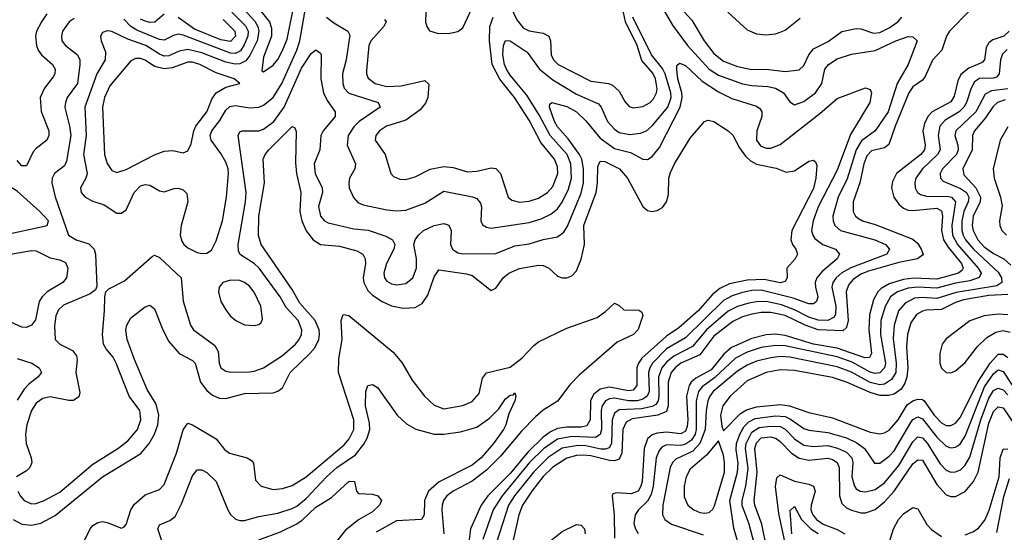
# Model space of a CAD drawing. Header units: inches. Extents: x 501365 to 657855, y 482276 to 547543.
# Tile 36 of 256: x 521781 to 525935, y 503836 to 505999. Entities that reach past the tile are written whole.
import ezdxf

# ---------------------------------------------------------------- set-up
doc = ezdxf.new("R2010")
doc.units = ezdxf.units.IN
doc.header["$MEASUREMENT"] = 0
doc.layers.add('A5520', color=7, linetype='Continuous')

msp = doc.modelspace()

# ---------------------------------------------------------------- linework, layer by layer
at = {"layer": 'A5520', "color": 5}
for points, elevation in [([(523850, 506056.8), (523878.3, 505998.3), (523905.1, 505965.1), (523930, 505952.5), (523990, 505941.9), (524012.8, 505930), (524020.1, 505910), (524023.6, 505850), (524032.7, 505830), (524052.8, 505810), (524190, 505739.4), (524265.5, 505730), (524282.7, 505722.7), (524310, 505697.4), (524334.3, 505654.3), (524353, 505633), (524370, 505627.5), (524410, 505633), (524440.7, 505650), (524455.3, 505664.7), (524467.6, 505690), (524470, 505707.3), (524464, 505750), (524452.7, 505772.7), (524406.3, 505826.3), (524385.5, 505890), (524337.1, 505990), (524311.9, 506110)], 1880), ([(522785.5, 506050), (522835.1, 505990), (522843.8, 505963.8), (522842.7, 505930), (522810, 505840.5), (522802.5, 505782.5), (522810, 505778.4), (522850, 505807.3), (522870, 505831), (522890, 505868.4), (522910, 505916.5), (522939.8, 506070)], 1880), ([(524470, 506087.8), (524535.8, 505975.8), (524598.8, 505890), (524690.1, 505790), (524730, 505764.3), (524830, 505728.3), (524870, 505720.6), (524937.4, 505717.4), (524970.2, 505710), (525004.2, 505690), (525030, 505651.7), (525050, 505640.2), (525090, 505653.4), (525139, 505690), (525165.1, 505730), (525178.5, 505790), (525192.9, 505810), (525230, 505833.5), (525290, 505853.4), (525390, 505869.2), (525477.7, 505910), (525530, 505928.2), (525550, 505926.3), (525567.4, 505910), (525530.1, 505810), (525483.5, 505730), (525444.9, 505610), (525390.1, 505529.9), (525332.7, 505487.3), (525310.8, 505450), (525272.1, 505327.9), (525233.8, 505250), (525211.5, 505170), (525212.6, 505150), (525220.1, 505130), (525244.7, 505110), (525389.2, 505070), (525433.8, 505050), (525451, 505030), (525439, 505010), (525287.7, 504952.3), (525249.2, 504930.8), (525226.3, 504910), (525212.2, 504890), (525207.4, 504870), (525224.5, 504790), (525223.3, 504756.7), (525216.9, 504743.1), (525190.7, 504729.3), (525150, 504731), (525110, 504744.1), (525050, 504774.9), (524995.5, 504795.5), (524930, 504809.1), (524890, 504809), (524857.4, 504802.6), (524810, 504788.6), (524770, 504769.1), (524678.3, 504690), (524620, 504620), (524540.9, 504579.1), (524510, 504553.1), (524490.8, 504530), (524476.1, 504490), (524477.4, 504410), (524474.1, 504390), (524464.8, 504375.2), (524450, 504366.3), (524403.8, 504356.2), (524310, 504353.1), (524290, 504339.1), (524280.5, 504310), (524277.4, 504210), (524267.4, 504192.6), (524253.1, 504186.9), (524232.7, 504187.3), (524170, 504200.4), (524137.7, 504202.3), (524070, 504190.4), (524010, 504151.8), (523950, 504091.5), (523868.5, 503990), (523843.5, 503950), (523793.2, 503793.2)], 1860), ([(522724.7, 506044.7), (522772.6, 505992.6), (522786.2, 505970), (522790.5, 505950), (522782.5, 505910), (522752.4, 505847.6), (522734.8, 505825.2), (522710, 505812.3), (522690, 505810.8), (522650, 505819), (522550, 505859.2), (522490, 505873.1), (522453.4, 505866.6), (522410, 505846.1), (522390, 505845.1), (522370, 505852.9), (522313.3, 505890), (522236.5, 505916.5), (522170, 505948.4), (522150, 505952.2), (522130, 505944.2), (522122.2, 505930), (522124.6, 505910), (522143, 505863), (522142, 505830), (522105.7, 505770), (522055.4, 505630), (522061.6, 505510), (522050.1, 505430), (522065.9, 505350), (522060.1, 505330), (522037.8, 505290), (522040.2, 505270), (522057.2, 505250), (522090, 505233.1), (522137.5, 505217.5), (522190, 505183.1), (522210, 505182.6), (522230, 505197), (522264.1, 505270), (522290, 505298), (522310, 505303.8), (522330, 505300.2), (522370, 505276.5), (522390, 505272), (522432.7, 505287.3), (522450, 505288.3), (522470, 505281.6), (522485.9, 505265.9), (522490.8, 505230.8), (522461.9, 505130), (522458.4, 505090), (522464.8, 505064.8), (522473.4, 505050), (522490, 505035.6), (522530, 505016.8), (522550, 505011.9), (522570, 505013.2), (522590, 505026.5), (522610, 505065.3), (522636.4, 505150), (522653.6, 505250), (522661.6, 505350), (522660.1, 505370), (522650, 505398.2), (522630, 505434.2), (522589, 505490), (522585, 505510), (522591.4, 505530), (522625.8, 505574.2), (522650, 505616.6), (522667.8, 505632.2), (522690, 505637.5), (522752.4, 505627.6), (522790, 505629.6), (522810, 505638.2), (522850, 505670.7), (522886.7, 505730), (522949.6, 505870.4), (522962.2, 505910), (522990, 506062.9)], 1860), ([(522676.1, 506030), (522733.1, 505973.1), (522744.5, 505950), (522743.4, 505930), (522727.7, 505892.3), (522712.5, 505867.5), (522700, 505860), (522690, 505856), (522670, 505857.6), (522470, 505933.7), (522450, 505937.5), (522430, 505932.4), (522390, 505912.2), (522370, 505915.2), (522274.8, 505954.8), (522249.6, 505969.6), (522220.5, 506000.5)], 1840), ([(523494.2, 506030), (523493.4, 505990), (523498.1, 505970), (523510, 505952.2), (523541.6, 505941.6), (523590, 505940.5), (523630, 505948.5), (523650, 505965), (523690, 506048.7)], 1920), ([(525790, 506037.1), (525704.2, 505950), (525691.6, 505930), (525671.8, 505870), (525632.5, 505827.5), (525601.4, 505758.6), (525590, 505744.2), (525550, 505716.1), (525532.2, 505690), (525475, 505550), (525448.4, 505471.6), (525430, 505458.7), (525375.1, 505444.9), (525355.1, 505424.9), (525342.9, 505390), (525326.4, 505310), (525297.5, 505230), (525297.5, 505190), (525307.4, 505170), (525319.7, 505159.7), (525336.5, 505150), (525390, 505134.6), (525550, 505073.4), (525570, 505053.9), (525584.8, 505030), (525592.9, 505010), (525590, 505005.3), (525568.8, 504990), (525490, 504974.8), (525361.6, 504938.4), (525330, 504925.3), (525297.2, 504902.8), (525278.9, 504881.1), (525268.3, 504851.7), (525276.2, 504730), (525270, 504699.5), (525254.1, 504685.9), (525150, 504690.9), (525094.5, 504710), (525010, 504750.4), (524950, 504763.8), (524910, 504763.2), (524870, 504756.2), (524830, 504744.6), (524790, 504725.9), (524710, 504664.1), (524650, 504585.1), (524570.6, 504549.4), (524545.9, 504530), (524530, 504510.3), (524516.3, 504470), (524517.4, 504370), (524510, 504346.1), (524474, 504330), (524365.1, 504314.9), (524339.3, 504300.7), (524325, 504270), (524320.8, 504170), (524310, 504144.4), (524290, 504136.9), (524270, 504138.2), (524190, 504157.9), (524159, 504161), (524130, 504159.4), (524090, 504148.5), (524030, 504110.2), (523990, 504071.6), (523941.1, 504010), (523901.9, 503950), (523886.5, 503910), (523859.7, 503790)], 1880), ([(524568.4, 506048.4), (524617.4, 505997.4), (524669.3, 505910), (524710, 505856.7), (524750, 505823.3), (524810, 505801.1), (524870, 505789), (524930, 505790.8), (525010, 505780.5), (525070, 505787.3), (525090, 505805.4), (525111, 505850), (525130, 505876.4), (525192.7, 505907.3), (525250, 505949.1), (525310, 505961.9), (525330, 505960.8), (525382.7, 505942.7), (525410, 505945.2), (525450, 505965.1), (525485.8, 505990), (525503.3, 506010)], 1880), ([(524768.9, 506030), (524850, 505956.7), (524890, 505939.7), (524930, 505935.5), (524970, 505939.1), (524990, 505945.7), (525010, 505954.8), (525074.1, 506005.9)], 1920), ([(522010, 506003.6), (521990, 505989.9), (521962, 505950), (521956.8, 505930), (521959, 505910), (521974.7, 505890), (522025.1, 505850), (522034.4, 505830), (522034.6, 505810), (522025, 505730), (521981.7, 505670), (521973.5, 505650), (521971.7, 505628.3), (521991.4, 505550), (521996.7, 505510), (521977.6, 505402.4), (521970, 505382.9), (521927.9, 505350), (521918, 505330), (521916.6, 505310), (521930.9, 505250.9), (521986.4, 505090), (522019.1, 505070), (522073, 505053), (522095, 505030), (522100.6, 505010), (522106.8, 504873.2), (522100.6, 504859.4), (522078.4, 504841.6), (521965.5, 504794.5), (521944.9, 504775.1), (521932.6, 504750), (521927.5, 504707.5), (521931.1, 504650), (521950.3, 504630), (522003.2, 504603.2), (522020.7, 504580.8), (522023.7, 504563.7), (522017.5, 504510), (522034.4, 504425.6), (522030, 504408), (522007.8, 504392.2), (521987.8, 504392.2), (521910, 504407.2), (521879.1, 504400.9), (521850, 504380.6), (521830.1, 504350), (521811.5, 504290), (521804.7, 504250), (521808.2, 504210), (521829.6, 504150), (521831.7, 504130), (521823.2, 504110), (521810, 504095.5), (521767.7, 504070)], 1840), ([(521895.8, 506024.2), (521872.1, 505990), (521851.1, 505950), (521847.5, 505930), (521851, 505890), (521858.9, 505870), (521873.3, 505850), (521919, 505810), (521930.1, 505790), (521928.6, 505770), (521922.4, 505757.7), (521886, 505710), (521867.4, 505670), (521870.9, 505610.9), (521903.7, 505530), (521904.3, 505510), (521895.8, 505490), (521850, 505455.6), (521838.3, 505441.7), (521810, 505381.6), (521790, 505382.3), (521770, 505404.1)], 1820), ([(522390, 506022.1), (522351.4, 505988.6), (522330, 505987.1), (522310, 505992.4), (522290, 506001.5)], 1820), ([(522639.3, 505999.3), (522688.3, 505950), (522690.9, 505930), (522670, 505907), (522630, 505913.4), (522518.9, 505958.9), (522450, 506008.7)], 1820), ([(523075.2, 506010), (523105.6, 505985.6), (523165.2, 505950), (523174.1, 505934.1), (523158.5, 505830), (523142.8, 505770), (523143.7, 505730), (523149.6, 505710), (523170, 505688.7), (523294, 505650), (523301.8, 505630), (523213.1, 505570), (523190, 505546.5), (523166.5, 505510), (523163.1, 505470), (523198.2, 505390), (523194.5, 505370), (523171.8, 505330), (523169, 505311), (523171.6, 505290), (523189.1, 505249.1), (523207.8, 505227.8), (523230, 505217.2), (523330, 505196.2), (523370, 505192.5), (523410, 505195.7), (523490, 505224.8), (523570, 505275.6), (523691.5, 505251.5), (523710, 505244.1), (523724.6, 505224.6), (523728.9, 505208.9), (523727.2, 505150), (523733.4, 505133.4), (523750, 505123.2), (523770, 505119.8), (523930, 505142.7), (523981.4, 505158.6), (524022.3, 505177.7), (524050, 505200.7), (524070, 505228.8), (524096.2, 505283.8), (524109.4, 505330.6), (524105.9, 505390), (524090.2, 505430), (524019, 505510), (523974.3, 505594.3), (523920.9, 505680.9), (523850, 505765.4), (523835.3, 505790), (523826.5, 505810), (523819.4, 505850), (523821.7, 505890), (523830, 505911), (523850, 505909.5), (523922.1, 505862.1), (523974.3, 505790), (524030, 505745.6), (524130, 505684), (524223.3, 505643.3), (524234.1, 505630), (524261.3, 505570), (524290, 505537), (524310, 505522.9), (524354.8, 505514.8), (524399.8, 505520.2), (524425.3, 505530), (524450, 505551.3), (524515.9, 505630), (524529.7, 505670), (524528.7, 505690), (524504.7, 505770), (524493.4, 505793.4), (524446.9, 505850), (524368.2, 506010)], 1860), ([(523319.4, 505999.4), (523327.1, 505990), (523316.6, 505970), (523262.8, 505910), (523253.8, 505890), (523244.6, 505784.6), (523244.4, 505770), (523251.5, 505751.5), (523281.2, 505730), (523330, 505717.5), (523390, 505719.9), (523490, 505743), (523507.2, 505727.2), (523502.6, 505670), (523493.3, 505646.7), (523470, 505619), (523410, 505575.3), (523328.3, 505550), (523299, 505530), (523283.7, 505510), (523281, 505490), (523322.3, 505430), (523347.3, 505350), (523357.7, 505337.7), (523385.3, 505325.3), (523410, 505324.3), (523450, 505335.5), (523512.1, 505367.9), (523570, 505379.4), (523610, 505375.2), (523670, 505357.3), (523710, 505360.1), (523770, 505373.9), (523790, 505370.9), (523810.1, 505350.1), (523841.4, 505250), (523856.9, 505236.9), (523890, 505228.6), (523930, 505232.5), (523970, 505245.2), (524008.4, 505270), (524030, 505294.6), (524051.3, 505350), (524050, 505378.7), (524037.9, 505410), (523980.2, 505480.2), (523930, 505574.5), (523868.1, 505670), (523807.3, 505747.3), (523774.2, 505810), (523762.5, 505910), (523764.6, 505970), (523778.1, 506010)], 1880), ([(525955.2, 505950), (525933, 505930), (525886.6, 505913.4), (525870, 505901.3), (525859, 505881), (525851.3, 505830), (525841.9, 505818.1), (525785.1, 505794.8), (525751.9, 505768.1), (525738.6, 505741.4), (525724.1, 505675.9), (525710, 505652.9), (525631.2, 505610), (525612.8, 505590), (525598.7, 505561.3), (525591.9, 505530), (525601.5, 505470), (525598.2, 505450), (525583.7, 505430), (525480.6, 505350), (525463.8, 505316.2), (525459.6, 505290), (525469.6, 505250), (525490, 505220.4), (525510, 505203.7), (525530, 505195.4), (525550, 505193.3), (525650, 505203.5), (525670, 505191.8), (525673.9, 505170), (525670.5, 505110), (525679.4, 505070), (525698.9, 505038.9), (525755.2, 504970), (525761.7, 504950), (525757.4, 504942.6), (525742.7, 504930), (525650, 504903.9), (525551.7, 504908.3), (525510, 504902.2), (525450, 504883.7), (525416, 504864), (525402.3, 504850), (525382.8, 504817.2), (525366.5, 504753.5), (525363.1, 504690), (525375.2, 504590), (525366.9, 504573.1), (525347.4, 504572.6), (525230, 504613.2), (525130, 504630.3), (525010, 504665.7), (524970, 504671.8), (524930, 504669), (524870, 504654), (524784.6, 504615.4), (524751.9, 504588.1), (524698.5, 504521.5), (524633.5, 504486.5), (524614.6, 504470), (524605.2, 504454.8), (524594.4, 504410), (524600, 504310), (524597.6, 504282.4), (524590, 504263), (524570, 504252), (524510, 504258.1), (524470, 504254.8), (524450, 504246.9), (524429.1, 504230), (524415.7, 504190), (524407.6, 504050), (524402.2, 504030), (524390.1, 504010), (524361.4, 503998.6), (524297.3, 504002.7), (524282.7, 503997.3), (524280.2, 503990), (524289.7, 503910), (524290.8, 503810.8)], 1920), ([(521772.6, 504010), (521782.5, 503990), (521800.2, 503970), (521830, 503956.1), (521850, 503957), (521884.4, 503970), (521950, 504005.5), (522090, 504123.9), (522195, 504190), (522237.7, 504222.3), (522277.3, 504270), (522292.5, 504310), (522287.6, 504350), (522243.2, 504410), (522188.3, 504550), (522175, 504575), (522145, 504610), (522133.9, 504630), (522129.9, 504670), (522139.2, 504770), (522139.7, 504830), (522143.7, 504850), (522157.1, 504862.9), (522223.1, 504896.9), (522340.3, 504999.7), (522350, 505004.6), (522370, 504995.8), (522462.6, 504910), (522470.6, 504810.6), (522501.6, 504710), (522514.6, 504690), (522604.7, 504624.7), (522618.5, 504598.5), (522623, 504550), (522630, 504530.4), (522650, 504515.6), (522671.4, 504511.4), (522750, 504512.8), (522770, 504515.4), (522809.7, 504530), (522890, 504582.3), (522944.2, 504630), (522959.4, 504650), (522969.4, 504670), (522971.7, 504690), (522955.2, 504730), (522905, 504785), (522879.7, 504830), (522790.9, 504950.9), (522770, 504970.4), (522720.4, 505000.4), (522709.2, 505010), (522703.6, 505023.6), (522702.1, 505050), (522733.9, 505230), (522736.5, 505270), (522702.2, 505510), (522710, 505525.7), (522719.3, 505530), (522789.6, 505529.6), (522810, 505536.9), (522852.7, 505570), (522897.4, 505630), (522970, 505794.3), (523010, 505855.9), (523030, 505871.4), (523050, 505857.6), (523053, 505850), (523051, 505750), (523062.6, 505690), (523078, 505658), (523111.9, 505610), (523111.8, 505590), (523061.9, 505530), (523052, 505510), (523047.5, 505450), (523023.6, 505390), (523028.1, 505350), (523056.6, 505290), (523057.8, 505270), (523042.2, 505210), (523049.6, 505170), (523066.5, 505150), (523082.3, 505142.3), (523190, 505116.8), (523251.2, 505111.2), (523325.9, 505085.9), (523353.8, 505070), (523363.5, 505050), (523359.1, 505030), (523328, 504970), (523317.8, 504930), (523320.5, 504910), (523330, 504895.9), (523350, 504884), (523370, 504879.8), (523410, 504885.7), (523439.3, 504910), (523454.9, 504950), (523454.6, 504990), (523444, 505050), (523448.9, 505070), (523462.9, 505090), (523485, 505110), (523530, 505130.7), (523570, 505138.5), (523592.2, 505132.2), (523600.9, 505110), (523598.1, 505050), (523606.9, 505030), (523630, 505015), (523651.4, 505011.4), (523790, 505012.3), (523870, 505045), (523930, 505052.8), (523990, 505071), (524050, 505082.4), (524077.2, 505102.8), (524092.8, 505127.2), (524150, 505266.4), (524159.5, 505310), (524160.1, 505370), (524153.1, 505410), (524143.3, 505430), (524095.5, 505495.5), (524050, 505546.4), (524036.9, 505570), (524016.1, 505630), (524017.7, 505642.3), (524026.6, 505650), (524090, 505632.5), (524130, 505609.6), (524170, 505572.5), (524230, 505499.2), (524290, 505454.7), (524358.4, 505438.4), (524410, 505410.1), (524430, 505408.4), (524450, 505421.8), (524480, 505460), (524567, 505630), (524576.5, 505670), (524575.1, 505690), (524558.3, 505750), (524553.2, 505786.8), (524554.2, 505805.8), (524565, 505815), (524590, 505805.8), (524660, 505740), (524730, 505694.2), (524786.2, 505666.2), (524890, 505634.5), (524904.3, 505624.3), (524912.8, 505610), (524912.3, 505590), (524891, 505530), (524889.2, 505490), (524906.5, 505466.5), (524930, 505457.1), (524950, 505457.2), (524990, 505472.7), (525157.5, 505602.5), (525230, 505666), (525350, 505711.4), (525370, 505704.9), (525375.5, 505690), (525368, 505650), (525285.8, 505514.2), (525230, 505364.1), (525150, 505209.9), (525128.2, 505150), (525122, 505110), (525126.7, 505090), (525135.6, 505075.6), (525170, 505050.6), (525223.1, 505030), (525240.2, 505010), (525229.4, 504990), (525165.2, 504934.8), (525144.2, 504910), (525137.8, 504890), (525138.5, 504870), (525147.8, 504830), (525142.7, 504810), (525136.3, 504803.7), (525130, 504799.9), (525110, 504800.6), (525044.3, 504824.3), (524910, 504857.2), (524870, 504855.6), (524830, 504847.1), (524786.5, 504833.5), (524750, 504814.5), (524590, 504656.3), (524510.6, 504609.4), (524450.6, 504550), (524439, 504530), (524434.2, 504510), (524436.6, 504430), (524428.6, 504410), (524410, 504397.5), (524387, 504390), (524350, 504390.2), (524290, 504401.2), (524270, 504399), (524252.3, 504390), (524238.4, 504370), (524233.9, 504350), (524235.8, 504270), (524230, 504247.9), (524210, 504236.1), (524110, 504240.7), (524050, 504228.8), (523991.4, 504188.6), (523932.3, 504130), (523817.2, 503990), (523779.2, 503930), (523734.8, 503805.2)], 1840), ([(525947.4, 505872.5), (525927.1, 505852.9), (525919, 505830), (525913.1, 505770), (525903, 505757), (525888.4, 505751.6), (525830, 505751.2), (525810, 505736.9), (525794.9, 505710), (525776.4, 505650), (525764.8, 505630), (525745.1, 505610), (525685.1, 505574.9), (525663.3, 505550), (525655.6, 505510), (525664.8, 505450), (525653.9, 505430), (525590.5, 505370), (525562.7, 505330), (525557.4, 505310), (525559, 505290), (525568.9, 505270), (525581.4, 505261.4), (525613, 505253), (525694.5, 505254.5), (525712.3, 505250), (525729.3, 505230), (525713.3, 505130), (525716.5, 505090), (525738.5, 505050), (525825.5, 504950), (525837.6, 504930), (525829.1, 504910.9), (525790, 504897), (525730, 504887.3), (525650, 504865.5), (525570, 504870.4), (525530, 504865.4), (525484.4, 504850), (525455.5, 504830), (525432, 504788), (525414.7, 504730), (525413.1, 504670), (525434.3, 504550), (525430, 504529.4), (525410, 504508.8), (525390, 504506.1), (525370, 504511.2), (525293.2, 504553.2), (525230, 504577), (525010, 504622.3), (524970, 504623.8), (524910, 504615.2), (524850, 504596.3), (524800.9, 504570), (524712.7, 504487.3), (524660.2, 504450), (524645.4, 504430), (524634.8, 504390), (524635.6, 504270), (524630.4, 504249.6), (524615.1, 504224.9), (524590, 504207.1), (524570, 504202.8), (524510, 504204.9), (524490, 504194.8), (524478.9, 504181.1), (524466.8, 504150), (524454.2, 504030), (524444.9, 503995.1), (524430, 503966.6), (524391.9, 503930), (524378.1, 503910), (524372.8, 503872.9), (524378.6, 503850), (524390.9, 503830.9)], 1940), ([(525950, 505706.5), (525880.9, 505699.1), (525855.2, 505684.8), (525814.6, 505610), (525731.4, 505530), (525725.9, 505510), (525739.2, 505470), (525740.9, 505450), (525733.3, 505430), (525674.9, 505370), (525665.2, 505350), (525665.4, 505330), (525677.3, 505317.3), (525750, 505286.5), (525775.4, 505270), (525785.9, 505250), (525783.4, 505230), (525764.7, 505190), (525755.7, 505150), (525756.6, 505110), (525762.1, 505090), (525772, 505070), (525804.7, 505030), (525910, 504933.9), (525923.4, 504910), (525924.4, 504890), (525904, 504876), (525731.7, 504848.3), (525650, 504822.4), (525590, 504826.9), (525556.8, 504823.2), (525516.6, 504803.4), (525489.4, 504770), (525470.1, 504709.9), (525467, 504653), (525479.7, 504550), (525477.1, 504510), (525459.9, 504480.1), (525430, 504460.6), (525410, 504457.9), (525370, 504467.9), (525290, 504511.3), (525230, 504534.7), (525030, 504574.8), (524990, 504577.3), (524950, 504572.7), (524890, 504557.4), (524850, 504541.6), (524810, 504515.6), (524706.6, 504430), (524692.1, 504410), (524684.6, 504390), (524677.4, 504350), (524672.8, 504270), (524650.8, 504210), (524621.3, 504178.7), (524550, 504145), (524534.6, 504130), (524525.6, 504110), (524494.4, 503950), (524492.8, 503910), (524503.5, 503890), (524530.8, 503870.8), (524664.9, 503824.9)], 1960), ([(525939.1, 505660.9), (525906.9, 505650), (525887.8, 505632.2), (525855.4, 505584.6), (525809.7, 505530), (525801.8, 505510), (525799.8, 505450), (525760.4, 505370), (525764.3, 505344.3), (525814.6, 505290), (525835.1, 505250), (525834, 505230), (525803.9, 505170), (525800.4, 505130), (525803.5, 505110), (525823.5, 505070), (525850, 505040.3), (525890, 505011.8), (525933.4, 504990), (525962.4, 504962.4)], 1980), ([(521753.1, 503890), (521789.2, 503870), (521830, 503866.4), (521870, 503874.7), (521930, 503906.6), (522130, 504069.7), (522291.4, 504168.6), (522326.7, 504210), (522349.9, 504250), (522364.1, 504290), (522367.3, 504330), (522356.7, 504376.7), (522318.7, 504438.7), (522264.6, 504564.6), (522234.4, 504650), (522228, 504690), (522232.9, 504710), (522250, 504740.7), (522310, 504786.7), (522330, 504794.3), (522350, 504779.3), (522384.3, 504690), (522410, 504640.5), (522453.7, 504590), (522510, 504560.5), (522521.7, 504550), (522543.4, 504470), (522570, 504434.8), (522594.1, 504414.1), (522622.1, 504402.1), (522650, 504401), (522730, 504421.5), (522850, 504425), (522870, 504431), (522890, 504444.9), (522921.8, 504510), (523005.4, 504590), (523025.4, 504614.6), (523042.7, 504650), (523045.8, 504670), (523044.1, 504690), (523027.1, 504730), (522962.3, 504802.3), (522930, 504859.9), (522799.7, 505050), (522788.4, 505088.4), (522789.6, 505170), (522813.9, 505310), (522808.5, 505410), (522816.8, 505430), (522832, 505450), (522930, 505548.5), (522942, 505542), (522947.8, 505527.7), (522944.5, 505395.5), (522949, 505350), (522967.1, 505270), (522962.6, 505190), (522971.1, 505150), (522990, 505107.6), (523019.3, 505070), (523050, 505050.9), (523130, 505042.7), (523203.3, 505023.3), (523228, 505010), (523238.4, 504990), (523239.6, 504970), (523230.1, 504910), (523232.3, 504890), (523250, 504856.1), (523270, 504835.9), (523310, 504809.7), (523350, 504791.9), (523398.5, 504781.5), (523450, 504784.8), (523478.5, 504801.5), (523502.8, 504837.2), (523530, 504913.4), (523550, 504942.9), (523666.4, 504926.4), (523690, 504919), (523770, 504855.6), (523790, 504866.3), (523821.2, 504910), (523844.5, 504930), (523890, 504948.5), (523970, 504962.5), (523990, 504961.5), (524012.1, 504952.1), (524050, 504917.2), (524069.5, 504909.5), (524090, 504909.4), (524110, 504918.2), (524130, 504939.6), (524150, 504988.5), (524163.8, 505050), (524161.3, 505130), (524212.5, 505270), (524219.4, 505310), (524220.9, 505379.1), (524230, 505402.6), (524250, 505400.7), (524312.1, 505370), (524345.2, 505330), (524410, 505211), (524430, 505193.2), (524450, 505189.4), (524470, 505194), (524492.9, 505207.1), (524510.6, 505230), (524518.7, 505261.3), (524520.4, 505330), (524526.2, 505353.8), (524543.7, 505390), (524610, 505499.6), (524670, 505568.8), (524685.6, 505574.4), (524710, 505569.1), (524770.3, 505530), (524790, 505511.7), (524818.5, 505458.5), (524843.4, 505423.4), (524863.8, 505403.8), (524890, 505389.6), (524973.1, 505373.1), (525015.5, 505355.5), (525050, 505361.8), (525110, 505402), (525130, 505406), (525138.5, 505398.5), (525144.2, 505384.2), (525140.1, 505330), (525130, 505286.8), (525039.1, 505110), (525034.8, 505070), (525041.9, 505050), (525056.3, 505030), (525062.1, 505010), (525052.6, 504990), (525017.7, 504950), (525018.4, 504910), (525010, 504894.8), (524990, 504888.7), (524922.7, 504902.7), (524850, 504900.2), (524775.1, 504884.9), (524735.1, 504864.9), (524702.6, 504837.4), (524643.6, 504770), (524561.5, 504698.5), (524510, 504663.3), (524406.1, 504570), (524391.9, 504550), (524384.9, 504530), (524385, 504455), (524370, 504436.1), (524350, 504432.6), (524270, 504448.1), (524230, 504440.2), (524202.6, 504417.4), (524189.1, 504390.9), (524187.4, 504310), (524174.3, 504285.6), (524150, 504279.4), (524090, 504279.5), (524050, 504273.4), (524020.3, 504259.7), (523990, 504237.7), (523925.5, 504174.5), (523850, 504084.3), (523756.7, 503990), (523728.1, 503950), (523683.6, 503850), (523660.5, 503670)], 1820), ([(525950, 505546.4), (525917.7, 505490), (525888.6, 505370), (525893.2, 505330), (525919.2, 505250), (525926.2, 505213.8), (525914.6, 505150), (525915.9, 505130), (525925.2, 505110), (525944.6, 505090)], 2020), ([(521490, 504965.5), (521830, 505025.6), (521850, 505022.9), (521910, 504993.8), (521950, 504985.4), (521974.4, 504974.4), (521983.4, 504950), (521978.4, 504910), (521962.7, 504890), (521896.6, 504850), (521875.2, 504830), (521863.6, 504810), (521847.2, 504732.8), (521830.3, 504709.7), (521810, 504700.3), (521790, 504701), (521710, 504738.3)], 1820), ([(525950, 504839.1), (525870, 504835.6), (525763.8, 504816.2), (525730, 504806.1), (525670, 504776.5), (525607, 504773), (525590, 504769.5), (525564.5, 504755.5), (525540.5, 504719.5), (525526.3, 504670), (525522.2, 504617.8), (525528.1, 504530), (525523.5, 504490), (525515, 504465), (525499.6, 504440.4), (525470, 504419), (525446.9, 504413.1), (525410, 504413.1), (525370, 504425.2), (525270.1, 504469.9), (525210, 504489), (525050, 504518.9), (524990, 504521.8), (524930, 504509.9), (524850, 504474.6), (524778.1, 504410), (524748.3, 504370), (524738.4, 504330), (524743.1, 504283.1), (524750, 504264), (524822.4, 504337.6), (524847.2, 504352.8), (524890, 504364.8), (524990, 504374.5), (525028.9, 504368.9), (525110, 504341.2), (525210, 504318.6), (525370, 504258.9), (525410, 504251.5), (525430, 504255.6), (525450, 504267.5), (525488, 504310), (525526, 504374), (525549, 504391), (525570, 504397.9), (525590, 504395.6), (525596.9, 504390), (525639.3, 504330), (525670, 504297.3), (525690, 504286.7), (525710, 504286), (525730, 504297.1), (525750, 504321.8), (525823.7, 504470), (525875.2, 504550), (525910, 504587), (525930, 504588.2), (525950, 504574.1)], 1980), ([(522049, 503790), (522077.5, 503850), (522090, 503864.6), (522110, 503877.4), (522130, 503880.8), (522150, 503877.2), (522210, 503852.7), (522221.1, 503858.9), (522230, 503868.2), (522249.9, 503930), (522265.4, 503954.6), (522310, 503994), (522370, 504017), (522390, 504037.2), (522442.8, 504170), (522470, 504268.1), (522490, 504296.3), (522510, 504289.5), (522609.2, 504230), (522645.5, 504185.5), (522666.3, 504170), (522740.5, 504150), (522758.8, 504138.8), (522767.1, 504127.1), (522775.2, 504055.2), (522799.5, 504030), (522850, 504017), (522890, 504020.6), (522930, 504033.5), (522990, 504070.5), (523150, 504205.6), (523170.3, 504230), (523190.3, 504270), (523190, 504311), (523125.8, 504510), (523128, 504568), (523142, 504650), (523137.5, 504730), (523145.7, 504754.3), (523170, 504750.2), (523356.5, 504596.5), (523393, 504553), (523437.2, 504477.2), (523489.3, 504410), (523530, 504372.9), (523570, 504357.1), (523650, 504370.8), (523690, 504387.6), (523718.9, 504421.1), (523733.1, 504486.9), (523750.6, 504509.4), (523850, 504533.4), (523899.8, 504570), (523950, 504623.9), (523970, 504639.2), (524090, 504697.6), (524217.4, 504742.6), (524253.1, 504766.9), (524290, 504803), (524310, 504793), (524330, 504774.9), (524393.8, 504773.8), (524405.2, 504765.2), (524410.3, 504750.3), (524390, 504691.8), (524370.1, 504670), (524302.3, 504637.7), (524141, 504499), (524102.3, 504457.7), (524050.1, 504389.9), (523989.1, 504350.9), (523956.6, 504323.4), (523897.9, 504262.1), (523810, 504157.6), (523750, 504097.8), (523690, 504052.2), (523610, 504009.2), (523583.4, 503990), (523569.7, 503970), (523563.5, 503950), (523561.5, 503930), (523570.1, 503829.9)], 1780), ([(525950, 504753), (525910, 504756.1), (525850, 504749.6), (525790, 504727.8), (525690, 504652.7), (525673.6, 504630), (525663.9, 504590), (525663.6, 504550), (525670, 504528.3), (525690, 504510.2), (525710, 504508.4), (525730, 504516.8), (525770, 504552.3), (525821, 504619), (525861.5, 504658.5), (525899.6, 504680.4), (525930, 504687), (525959.8, 504679.8)], 2020), ([(521770, 504569.3), (521832, 504550), (521863.5, 504530), (521872.3, 504510), (521858, 504490), (521819, 504461), (521799.6, 504440.4), (521770, 504393)], 1820), ([(524812.5, 503790), (524793.9, 503853.9), (524777.1, 503970), (524810.2, 504090), (524811.8, 504128.2), (524804.2, 504184.2), (524805.3, 504210), (524818.9, 504250), (524838.2, 504281.8), (524857.7, 504302.3), (524883.6, 504316.4), (524970, 504326.9), (525010, 504324.6), (525033.6, 504313.6), (525090, 504274.5), (525110, 504266.5), (525190, 504257.4), (525270, 504234.4), (525313.3, 504213.3), (525346, 504190), (525388, 504128), (525410, 504128.2), (525450, 504157.3), (525470, 504179.1), (525540.6, 504299.4), (525550, 504312.5), (525570, 504323.8), (525590, 504314.3), (525650, 504237.4), (525690, 504199.4), (525710, 504192.1), (525730, 504194.8), (525738.7, 504201.3), (525750, 504210.7), (525770, 504242), (525851.9, 504450), (525890, 504504.2), (525910, 504521), (525930, 504515.1), (526030, 504363)], 1960), ([(522390.4, 503770), (522364, 503850), (522370, 503868), (522414.9, 503885.1), (522437.2, 503902.8), (522464.1, 503955.9), (522510, 504074), (522530, 504099.5), (522550, 504099.6), (522570, 504087.7), (522610.1, 504050.1), (522659.1, 503930), (522670.6, 503910.6), (522690.8, 503890.8), (522710, 503885), (522730, 503885.6), (522790, 503902.9), (522870, 503916.3), (522930, 503936.3), (522950, 503946.4), (522990, 503979), (523075.5, 504070), (523119.5, 504110), (523197.7, 504162.3), (523232.8, 504207.2), (523247.3, 504232.7), (523257.9, 504270), (523257.1, 504297.1), (523239.5, 504370), (523241.5, 504430), (523250, 504455.3), (523270, 504458.9), (523290, 504447.2), (523373.8, 504330), (523413.4, 504293.4), (523451.6, 504271.6), (523530, 504250.6), (523570, 504250.6), (523640.3, 504259.7), (523710, 504279.8), (523762.7, 504317.3), (523802.5, 504357.5), (523830, 504399.6), (523850, 504414.9), (523863.7, 504416.3), (523870, 504424.7), (523874.4, 504410), (523870.3, 504390), (523844.4, 504335.6), (523831.7, 504290), (523821.5, 504270), (523779.8, 504210), (523728.5, 504150), (523690, 504118.9), (523551.2, 504048.8), (523505.6, 504010), (523488.6, 503970), (523487.9, 503910), (523475.6, 503890), (523370, 503883.6), (523284.2, 503835.8)], 1760), ([(524879.9, 503790), (524858.9, 503870), (524829.6, 503949.6), (524828.7, 503970), (524844.1, 504030), (524854.2, 504105.8), (524842.7, 504190), (524845.4, 504210), (524870, 504258.7), (524901.3, 504278.7), (524950, 504284.4), (524990, 504281.9), (525010, 504271.6), (525050, 504229.7), (525090, 504203.4), (525130, 504197.3), (525190, 504201.7), (525231, 504191), (525270, 504173.7), (525292.4, 504150), (525296.4, 504130), (525291.6, 504070), (525302.6, 504030), (525310, 504019.4), (525326.5, 504010), (525350, 504006.7), (525390, 504016.8), (525430, 504045), (525490, 504117.8), (525550, 504217.5), (525570, 504239.4), (525590, 504234.1), (525610, 504211.7), (525664.8, 504124.8), (525690, 504098.3), (525710, 504090.1), (525729.4, 504090.6), (525750, 504100.1), (525770, 504118.9), (525790, 504153), (525836.6, 504310), (525870, 504402.3), (525890, 504434.1), (525910, 504443.6), (525930, 504436.4), (525950, 504415.3)], 1940), ([(524933.7, 503766.3), (524912.7, 503870), (524882.1, 503950), (524880.1, 503970), (524892.5, 504090), (524882.4, 504190), (524890, 504213.8), (524910, 504234.1), (524950, 504239), (524972.2, 504232.2), (524990, 504219.4), (525036.7, 504170), (525070, 504148.7), (525110, 504140.8), (525190, 504148.4), (525210, 504143.2), (525230, 504130.5), (525238.1, 504110), (525239.6, 503990), (525250, 503958), (525270, 503939), (525290, 503929), (525330, 503918.3), (525350, 503918), (525390, 503931.7), (525430, 503965.1), (525470.2, 504010), (525550, 504124.8), (525570, 504142), (525590, 504139.6), (525650, 504038), (525690, 503994.2), (525710, 503986.6), (525730, 503986.7), (525770, 504007.6), (525805.2, 504050), (525824.9, 504090), (525870, 504296.8), (525890, 504346.3), (525910, 504365.4), (525930, 504360.7), (525991.9, 504270)], 1920), ([(525770, 503824.6), (525802.3, 503837.7), (525826, 503854), (525852.6, 503887.4), (525871.3, 503928.7), (525913.2, 504070), (525918.5, 504150), (525930, 504186.8), (525950, 504188.3)], 1880), ([(525018.8, 503750), (524984.6, 503915.4), (524969.6, 504029.6), (524974.8, 504065.2), (524990, 504078.9), (525050, 504051.5), (525110, 504038.8), (525130.1, 504030.1), (525137, 504010), (525119.7, 503950), (525119.5, 503930), (525127, 503910), (525143.1, 503890), (525170.6, 503870.6), (525230, 503847.6), (525262.1, 503830)], 1880), ([(522790, 503804), (522881.6, 503838.4), (522950, 503871.1), (522972.8, 503887.2), (523030, 503942.2), (523096.6, 503983.4), (523171.5, 504051.5), (523193, 504050), (523201.6, 504010), (523210, 503999.1), (523270, 503996.4), (523291.3, 503990), (523307.3, 503970), (523298.4, 503950), (523270, 503921.7), (523210.8, 503889.2), (523154.9, 503845.1), (523112, 503790)], 1740), ([(525904.3, 503835.7), (525933.3, 503986.7), (525956.9, 504063.1)], 1860), ([(525038.9, 503830), (525032.3, 503927.7), (525050, 503944.2), (525079.9, 503890), (525119.4, 503850), (525150, 503831.3)], 1860), ([(525436.9, 503750), (525467.2, 503850), (525488.3, 503890), (525510, 503914.5), (525550, 503940.1), (525570, 503935.3), (525608.3, 503868.3), (525627.5, 503847.5), (525670, 503818.7)], 1880), ([(524019.8, 503800.2), (524070, 503839.4), (524130, 503868.6), (524150, 503866.4), (524163.3, 503850), (524166.8, 503830)], 1880)]:
    msp.add_lwpolyline(points, dxfattribs=dict(at, elevation=elevation))
for points, elevation in [([(522290, 505834.8), (522270, 505834.6), (522250, 505825.6), (522160.5, 505719.5), (522138.8, 505670), (522130.1, 505630), (522138.4, 505430), (522150, 505391.6), (522170, 505362.3), (522190, 505354.3), (522230, 505366.6), (522350, 505429.1), (522390, 505444.2), (522427.2, 505447.2), (522470, 505437.5), (522490, 505446), (522504.6, 505475.4), (522515.5, 505530), (522524, 505550), (522570.3, 505610), (522593.3, 505666.7), (522609.3, 505690.7), (522650, 505713.9), (522709, 505730), (522685.6, 505750), (522610, 505774.4), (522541, 505810), (522510, 505819.1), (522490, 505819.8), (522424.5, 505795.5), (522390, 505790.9), (522350, 505801.3), (522310, 505827.8)], 1880), ([(521710, 505306.3), (521690, 505301), (521650, 505255.8), (521581.7, 505150), (521573, 505130), (521572.6, 505112.6), (521583.6, 505090), (521610, 505077.3), (521650, 505077.5), (521710, 505089.6), (521891.6, 505128.4), (521896, 505130), (521902, 505150), (521865.7, 505190), (521770, 505275.8), (521730, 505300.5)], 1840), ([(522670, 504900.2), (522637.6, 504890), (522622.4, 504870), (522619.1, 504850), (522629.2, 504810), (522650, 504774.9), (522668.8, 504750), (522693, 504730), (522730, 504711.8), (522770, 504708.9), (522790, 504712.7), (522799.5, 504720.5), (522805.1, 504734.9), (522798.5, 504790), (522770, 504849.8), (522750, 504874.6), (522730, 504890.6), (522710, 504899.1)], 1860), ([(524730, 504222), (524678.5, 504161.5), (524610, 504102.7), (524592.5, 504070), (524584.3, 504030), (524585, 503985), (524599.8, 503950), (524624.9, 503930), (524650, 503919.6), (524670, 503916), (524690, 503919.4), (524705.8, 503934.2), (524712.6, 503947.4), (524754, 504090), (524755, 504130), (524750, 504160.7)], 1980)]:
    msp.add_lwpolyline(points, close=True, dxfattribs=dict(at, elevation=elevation))

doc.saveas('drawing.dxf')
